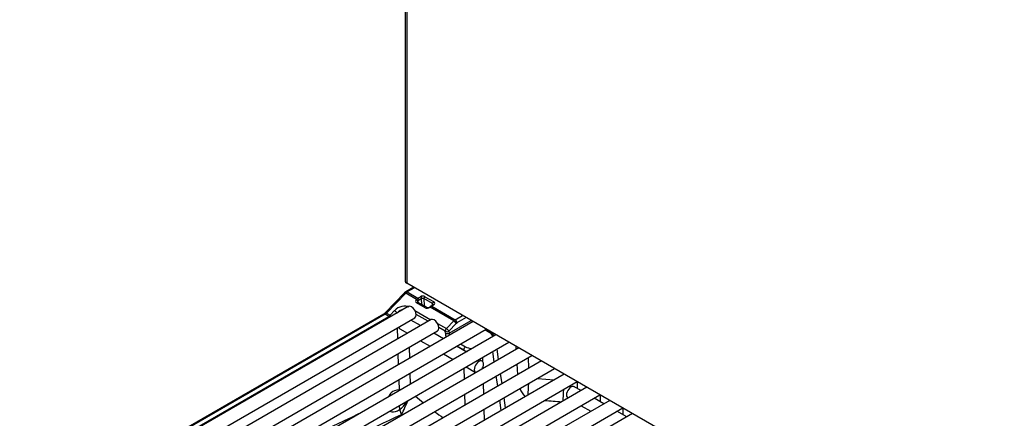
# Model space of a CAD drawing. Header units: millimetres. Extents: x 14 to 274, y 0 to 191.
# Tile 39 of 59: x 189.43 to 208.28, y 104.44 to 112.07. Entities that reach past the tile are written whole.
import ezdxf

# ---------------------------------------------------------------- set-up
doc = ezdxf.new("R2010")
doc.units = ezdxf.units.MM
doc.layers.add('134.136_BW4_CTM-', color=7, linetype='Continuous')
doc.layers.add('Standard', color=7, linetype='Continuous')

# ---------------------------------------------------------------- blocks, each defined once
blk = doc.blocks.new('SE')
at = {"layer": '134.136_BW4_CTM-', "color": 7, "linetype": 'Continuous'}
for p, q in [((7.757, 63.885), (7.757, 32.572)), ((7.786, 63.844), (7.786, 32.531)), ((7.92, 32.454), (7.768, 32.366)), ((27.267, 21.284), (7.786, 32.531)), ((7.934, 32.445), (7.793, 32.364)), ((7.743, 32.347), (7.375, 31.962)), ((7.766, 32.342), (7.398, 31.958)), ((7.768, 32.366), (7.743, 32.347)), ((7.974, 32.222), (7.766, 32.342)), ((7.793, 32.364), (8.001, 32.244)), ((8.001, 32.244), (8.051, 32.272)), ((8.072, 32.236), (8.022, 32.208)), ((8.075, 32.116), (8.072, 32.236)), ((8.114, 32.236), (8.118, 32.097)), ((8.278, 32.141), (8.114, 32.236)), ((8.135, 32.272), (8.299, 32.178)), ((7.815, 32.086), (0.497, 27.86)), ((7.972, 32.22), (7.974, 32.222)), ((8.137, 32.059), (7.974, 32.153)), ((8.16, 32.066), (7.997, 32.161)), ((8.003, 32.193), (8.001, 32.191)), ((8.001, 32.191), (8.006, 32.156)), ((8.086, 32.119), (8.078, 32.114)), ((8.086, 32.119), (8.143, 32.076)), ((8.176, 32.062), (8.118, 32.097)), ((8.12, 32.094), (8.169, 32.063)), ((8.687, 31.811), (8.236, 32.071)), ((8.284, 32.114), (8.249, 32.093)), ((8.299, 32.112), (8.264, 32.092)), ((8.264, 32.092), (8.713, 31.832)), ((8.277, 32.11), (8.278, 32.141)), ((7.346, 31.939), (0.378, 27.916)), ((7.371, 31.937), (0.403, 27.913)), ((0.475, 27.872), (7.443, 31.895)), ((0.622, 27.644), (7.94, 31.869)), ((7.443, 31.895), (7.371, 31.937)), ((7.398, 31.958), (7.47, 31.917)), ((7.47, 31.917), (7.553, 32.006)), ((7.942, 32.011), (8.25, 31.833)), ((8.195, 31.802), (7.966, 31.934)), ((8.713, 31.832), (8.855, 31.914)), ((8.924, 31.874), (8.748, 31.772)), ((8.251, 31.834), (0.932, 27.609)), ((9.058, 31.797), (1.368, 27.357)), ((7.616, 31.468), (7.61, 31.678)), ((8.052, 31.719), (7.866, 31.826)), ((8.377, 31.759), (8.547, 31.662)), ((8.525, 31.611), (8.402, 31.682)), ((8.547, 31.662), (8.687, 31.811)), ((8.735, 31.762), (8.595, 31.612)), ((8.597, 31.575), (9.02, 31.819)), ((1.057, 27.392), (8.376, 31.618)), ((1.493, 27.141), (9.308, 31.653)), ((9.493, 31.545), (1.803, 27.106)), ((7.656, 31.659), (7.802, 31.575)), ((8.487, 31.468), (8.302, 31.575)), ((8.526, 31.573), (8.525, 31.611)), ((8.595, 31.612), (8.597, 31.575)), ((9.378, 31.583), (9.283, 31.638)), ((9.403, 31.585), (9.297, 31.647)), ((1.928, 26.889), (9.743, 31.401)), ((9.929, 31.294), (2.239, 26.854)), ((7.833, 31.304), (7.84, 31.094)), ((8.052, 31.43), (8.237, 31.323)), ((8.923, 31.216), (8.737, 31.323)), ((8.876, 31.253), (8.746, 31.328)), ((8.816, 31.369), (8.911, 31.314)), ((9.883, 31.267), (9.879, 31.323)), ((2.364, 26.638), (10.179, 31.15)), ((7.631, 30.973), (7.625, 31.184)), ((8.487, 31.179), (8.673, 31.072)), ((8.876, 31.243), (8.876, 31.253)), ((9.234, 31.107), (9.236, 31.034)), ((9.461, 31.024), (9.433, 31.222)), ((9.543, 31.072), (9.515, 31.27)), ((10.108, 31.109), (10.12, 30.902)), ((10.364, 31.043), (2.674, 26.603)), ((8.923, 30.928), (9.104, 30.823)), ((9.229, 31.039), (9.173, 31.072)), ((9.24, 30.916), (9.24, 30.897)), ((9.912, 30.782), (9.899, 30.988)), ((2.799, 26.386), (10.614, 30.898)), ((10.8, 30.791), (3.11, 26.352)), ((7.848, 30.81), (7.854, 30.599)), ((8.893, 30.696), (8.886, 30.907)), ((9.527, 30.559), (9.499, 30.757)), ((9.61, 30.607), (9.582, 30.805)), ((10.798, 30.79), (10.798, 30.792)), ((3.235, 26.135), (11.05, 30.647)), ((11.235, 30.54), (3.545, 26.1)), ((7.646, 30.479), (7.64, 30.69)), ((9.249, 30.613), (9.255, 30.402)), ((10.286, 30.709), (10.608, 30.681)), ((11.125, 30.476), (10.994, 30.551)), ((11.051, 30.646), (11.051, 30.519)), ((3.67, 25.884), (11.485, 30.395)), ((8.907, 30.202), (8.901, 30.412)), ((11.486, 30.395), (11.486, 30.267)), ((11.671, 30.288), (3.981, 25.849)), ((9.594, 30.095), (9.565, 30.293)), ((9.676, 30.143), (9.648, 30.34)), ((10.869, 30.335), (10.875, 30.332)), ((11.125, 30.187), (11.31, 30.08)), ((11.56, 30.224), (11.375, 30.332)), ((4.106, 25.632), (11.921, 30.144)), ((12.106, 30.037), (4.417, 25.597)), ((9.264, 30.119), (9.27, 29.908)), ((11.996, 29.973), (11.81, 30.08)), ((11.922, 30.143), (11.922, 30.016))]:
    blk.add_line(p, q, dxfattribs=at)
for centre, radius, start, end in [((8.181, 32.108), 0.0466, 243.4115, 288.1028), ((8.183, 32.133), 0.0701, 279.8133, 307.4293), ((5.999, 35.099), 3.754, 306.392, 306.629), ((8.545, 31.694), 0.488, 126.7367, 129.3233), ((8.311, 31.987), 0.123, 120.5408, 126.2225), ((7.261, 32.074), 0.159, 302.3121, 315.5993), ((12.236, 35.306), 6.535, 229.0875, 230.8094), ((4.762, 31.493), 3.276, 333.2643, 338.3121), ((44.314, 424.187), 395.353, 265.08315, 265.13013), ((329.588, -647.025), 750.035, 115.485125, 115.671039), ((-551.641, 1211.155), 1306.877, 295.250491, 295.339943), ((12.236, 35.306), 6.535, 233.2094, 234.9621)]:
    blk.add_arc(centre, radius, start, end, dxfattribs=at)
for centre, major_axis, ratio, start_param, end_param in [((7.857, 32.572), (0.1, 0), 0.57735, 3.141593, 3.926991), ((7.779, 32.312), (0.0361, -0.0346), 0.319031, 2.225827, 3.141593), ((7.793, 32.282), (0.05, 0.0866), 0.57735, 0.785398, 1.169371), ((7.793, 32.323), (0.025, -0.0433), 0.57735, 2.356194, 3.141982), ((8.002, 32.161), (0.0481, 0.0877), 0.591335, 0.772515, 1.156487), ((8.001, 32.219), (0.015, -0.026), 0.57735, 0.820438, 2.356194), ((8.093, 32.248), (-0.06, 0), 0.57735, 3.927605, 5.498401), ((8.051, 32.248), (0.015, -0.026), 0.57735, 0.820438, 2.356194), ((8.093, 32.223), (0.03, -0.001), 0.597118, 0.806079, 2.376876), ((8.135, 32.248), (-0.015, -0.026), 0.57735, 3.926991, 5.497787), ((7.695, 31.924), (-0.183, -0.106), 0.724967, 3.538851, 5.109647), ((7.878, 31.977), (-0.063, 0.108), 0.57735, 3.141593, 6.283185), ((8.015, 32.196), (0.0548, 0.0278), 0.742475, 2.02605, 3.590451), ((7.98, 32.202), (-0.0219, 0.0205), 0.326584, 3.825554, 5.363863), ((7.982, 32.204), (-0.0219, 0.0205), 0.326584, 3.825554, 5.363863), ((7.982, 32.135), (-0.0151, -0.0259), 0.578051, 3.141593, 4.312398), ((8.023, 32.178), (0.0213, 0.0262), 0.738631, 1.673883, 2.607326), ((8.024, 32.15), (0.0331, 0.0617), 0.597209, 0.766606, 1.150579), ((8.097, 32.084), (0.03, -0.0005), 0.587323, 0.795693, 1.170082), ((8.192, 32.115), (0.0743, 0.036), 0.731631, 3.600458, 4.963699), ((8.145, 32.041), (-0.0151, -0.0259), 0.578051, 3.147825, 4.312398), ((8.244, 32.053), (0.0178, -0.0241), 0.190732, 2.26955, 3.145474), ((8.256, 32.062), (0.0179, -0.0241), 0.482916, 2.294529, 3.149305), ((8.264, 32.067), (0.015, -0.026), 0.57735, 2.356194, 3.144082), ((8.262, 32.011), (0.0518, 0.0856), 0.563018, 0.797077, 0.94507), ((8.299, 32.153), (-0.015, -0.026), 0.57735, 3.926991, 5.497787), ((8.243, 32.121), (-0.05, -0.0008), 0.565123, 3.175839, 3.918236), ((8.299, 32.088), (0.015, -0.026), 0.57735, 2.356194, 3.141593), ((8.243, 32.145), (-0.08, 0), 0.57735, 2.356809, 3.927605), ((7.371, 31.896), (0.025, -0.0433), 0.57735, 2.356194, 3.141593), ((7.371, 32.018), (-0.05, -0.0866), 0.57735, 0.785398, 1.169371), ((7.411, 31.928), (0.0361, -0.0346), 0.319031, 2.225827, 3.141593), ((7.44, 31.979), (-0.0458, -0.089), 0.606714, 0.756345, 1.140317), ((7.443, 31.854), (0.025, -0.0433), 0.57735, 1.858269, 2.356194), ((7.483, 31.886), (0.0365, -0.0342), 0.326555, 1.601111, 2.222284), ((7.567, 31.976), (0.0365, -0.0342), 0.326555, 0.815926, 2.222284), ((7.708, 31.894), (0.126, 0.111), 0.719617, 0.88187, 1.800801), ((8.313, 31.726), (-0.063, 0.108), 0.57735, 3.141593, 6.283185), ((7.719, 31.767), (-0.063, -0.108), 0.57735, 5.754822, 6.283185), ((8.56, 31.631), (-0.025, -0.0433), 0.57735, 4.310963, 5.497787), ((8.56, 31.631), (-0.0365, 0.0342), 0.326584, 3.825554, 5.363863), ((8.714, 31.75), (0.0487, 0.0874), 0.587378, 0.776323, 1.160295), ((8.7, 31.781), (-0.0365, 0.0342), 0.326584, 3.825554, 5.363863), ((8.713, 31.791), (0.025, -0.0433), 0.57735, 0.820438, 2.356194), ((8.75, 31.731), (0.0236, 0.0441), 0.597209, 0.766606, 1.150579), ((8.56, 31.631), (-0.05, -0.0015), 0.55677, 0.768481, 2.339278), ((8.561, 31.594), (0.05, 0.0015), 0.55677, 3.910074, 5.48087), ((8.632, 31.516), (0.075, -0.13), 0.57735, 3.962031, 4.509663), ((8.667, 31.537), (-0.05, 0.0866), 0.57735, 0.820438, 1.263995), ((9.378, 31.542), (-0.025, -0.0433), 0.57735, 3.141593, 3.926991), ((9.235, 31.501), (-0.201, -0.001), 0.574864, 3.229661, 3.918047), ((9.378, 31.542), (-0.025, -0.0433), 0.57735, 2.478368, 3.141593), ((9.235, 31.46), (-0.251, -0.008), 0.585465, 3.564998, 3.904607), ((8.911, 31.273), (0.025, 0.0433), 0.57735, 0.785398, 2.356194), ((9.053, 31.396), (-0.2, 0), 0.57735, 0.786012, 1.478668), ((9.053, 31.355), (0.25, 0.001), 0.573294, 3.923902, 4.242526), ((9.167, 30.931), (0.063, 0.108), 0.57735, 0, 3.208894), ((9.167, 30.931), (0.063, 0.108), 0.57735, 4.645088, 6.283185), ((10.131, 30.549), (0.026, 0.299), 0.061782, 1.364033, 2.145723), ((10.932, 30.443), (0.063, 0.108), 0.57735, 0, 3.141593), ((10.131, 30.549), (-0.142, 0.264), 0.595245, 1.384214, 2.017197), ((10.806, 30.49), (0.026, 0.299), 0.060672, 1.557086, 2.385135)]:
    blk.add_ellipse(centre, major_axis=major_axis, ratio=ratio, start_param=start_param, end_param=end_param, dxfattribs=at)
for points, knots in [([(8.293, 32.121), (8.293, 32.121), (8.293, 32.12), (8.289, 32.117), (8.285, 32.114), (8.284, 32.114)], [0, 0, 0, 0, 0.403455, 0.856395, 1, 1, 1, 1]), ([(7.66, 30.49), (7.653, 30.49), (7.645, 30.49), (7.579, 30.487), (7.525, 30.468), (7.467, 30.416), (7.451, 30.391), (7.443, 30.363)], [0, 0, 0, 0, 0.075718, 0.075718, 0.655182, 0.655182, 1, 1, 1, 1]), ([(7.47, 30.087), (7.479, 30.08), (7.49, 30.074), (7.541, 30.061), (7.593, 30.076), (7.698, 30.148), (7.75, 30.204), (7.79, 30.269), (7.792, 30.271), (7.793, 30.274)], [0, 0, 0, 0, 0.133006, 0.133006, 0.558501, 0.558501, 0.983996, 0.983996, 1, 1, 1, 1]), ([(7.687, 30.019), (7.668, 30.064), (7.652, 30.122), (7.643, 30.186), (7.643, 30.187), (7.642, 30.188)], [0, 0, 0, 0, 0.981674, 0.981674, 1, 1, 1, 1])]:
    blk.add_open_spline(points, degree=3, knots=knots, dxfattribs=at)

msp = doc.modelspace()

# ---------------------------------------------------------------- block references
at = {"layer": 'Standard', "color": 7}
msp.add_blockref('SE', (189.0536, 74.4965), dxfattribs=at)

doc.saveas('drawing.dxf')
